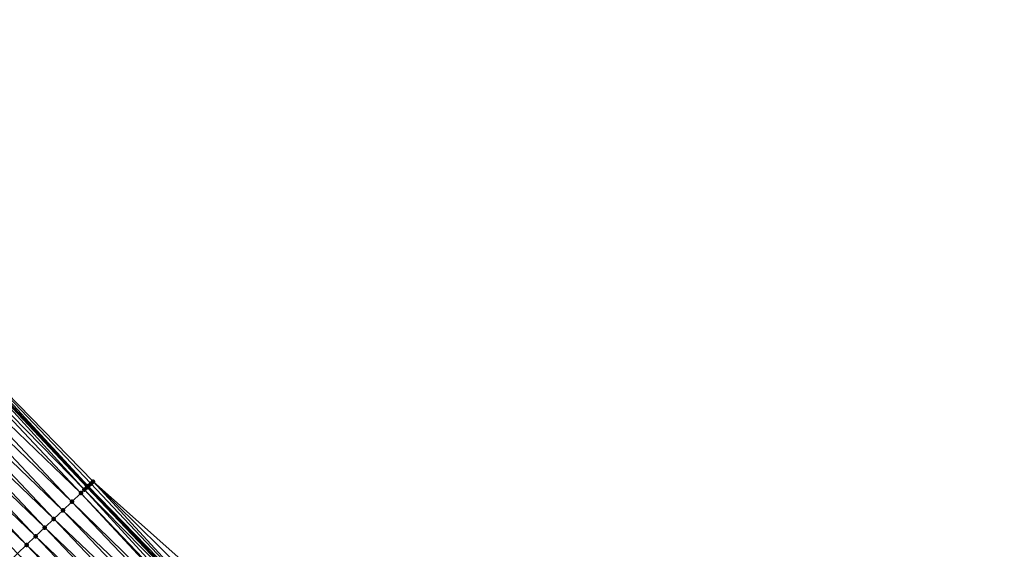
# Model space of a CAD drawing. Header units: feet. Extents: x 2007189 to 2022806, y 818621 to 837694.
# Tile 9 of 256: x 2014932 to 2015011, y 820742 to 820785. Entities that reach past the tile are written whole.
import ezdxf

# ---------------------------------------------------------------- set-up
doc = ezdxf.new("R2010")
doc.units = ezdxf.units.FT
doc.header["$MEASUREMENT"] = 0
for name, color, linetype, lineweight in [('EP_Travel Lane', 172, 'Continuous', 53), ('Road Shots', 141, 'Continuous', 100), ('Road X-Section', 40, 'Continuous', 13)]:
    doc.layers.add(name, color=color, linetype=linetype, lineweight=lineweight)
doc.layers.add('I-77-MM17-21_SB-Surface-Border', color=7, linetype='Continuous')
doc.layers.add('I-77-MM17-21_SB-Surface-TIN', color=7, linetype='Continuous')

msp = doc.modelspace()

# ---------------------------------------------------------------- linework, layer by layer
at = {"layer": 'EP_Travel Lane'}
msp.add_polyline3d([(2014842.275860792, 820849.5650351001, 260.7117928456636), (2014855.724730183, 820834.763242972, 260.5247903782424), (2014869.041121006, 820820.2073636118, 260.323217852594), (2014882.745857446, 820805.6423212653, 260.1184965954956), (2014896.450320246, 820791.0775697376, 259.8783652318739), (2014910.17139129, 820776.4988467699, 259.6398181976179), (2014923.878909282, 820761.9361487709, 259.4603822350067), (2014937.550167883, 820747.4455286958, 259.2970264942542), (2014951.345571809, 820732.9657819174, 259.1412345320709), (2014965.140929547, 820718.4860836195, 258.9779325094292), (2014978.941113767, 820704.161513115, 258.7882111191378), (2014992.852558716, 820689.7938607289, 258.5822450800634), (2015006.715245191, 820675.5115036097, 258.381627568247), (2015020.723628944, 820661.2379424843, 258.2054450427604), (2015034.731847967, 820646.9645492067, 258.0052883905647), (2015048.739892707, 820632.726116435, 257.7976918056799), (2015062.773445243, 820618.478201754, 257.5595994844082), (2015076.762489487, 820604.3064788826, 257.3474256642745), (2015090.885250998, 820590.1470115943, 257.1048472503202), (2015105.008315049, 820575.9872409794, 256.9049549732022), (2015119.12212385, 820562.4036568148, 256.7798236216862)], dxfattribs=at)
at = {"layer": 'I-77-MM17-21_SB-Surface-Border', "color": 3, "linetype": 'Continuous', "lineweight": -3}
msp.add_polyline3d([(2014842.404310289, 820849.6818661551, 260.7026292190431), (2014855.853187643, 820834.88006527, 260.5168261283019), (2014869.8980485, 820821.0183245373, 260.2411397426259), (2014882.906780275, 820805.794559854, 260.1064441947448), (2014897.367757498, 820791.945927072, 259.7819561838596), (2014911.103264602, 820777.3779927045, 259.5410370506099), (2014924.088808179, 820762.1340800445, 259.4448108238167), (2014937.998521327, 820747.8731632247, 259.2587643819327), (2014953.005929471, 820734.5496431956, 258.9808154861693), (2014966.801340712, 820720.0698887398, 258.8262127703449), (2014980.319135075, 820705.4973654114, 258.6346288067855), (2014993.778477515, 820690.691224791, 258.4953967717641), (2015007.633857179, 820676.4141033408, 258.3049938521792), (2015021.642154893, 820662.140629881, 258.1162974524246)], dxfattribs=at)
at = {"layer": 'I-77-MM17-21_SB-Surface-TIN', "color": 128, "linetype": 'Continuous', "lineweight": -3}
for points in [[(2014937.312495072, 820747.2188367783, 259.3174906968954), (2014923.878909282, 820761.9361487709, 259.4603822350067), (2014923.361264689, 820761.4480182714, 259.4987838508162)], [(2014937.623670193, 820747.5157832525, 259.278665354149), (2014924.088808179, 820762.1340800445, 259.4448108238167), (2014923.878909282, 820761.9361487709, 259.4603822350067)], [(2014937.623670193, 820747.5157832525, 259.278665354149), (2014923.878909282, 820761.9361487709, 259.4603822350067), (2014937.550167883, 820747.4455286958, 259.2970264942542)], [(2014937.523935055, 820747.4204549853, 259.3035795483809), (2014937.550167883, 820747.4455286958, 259.2970264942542), (2014923.878909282, 820761.9361487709, 259.4603822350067)], [(2014937.523935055, 820747.4204549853, 259.3035795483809), (2014923.878909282, 820761.9361487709, 259.4603822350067), (2014937.312495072, 820747.2188367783, 259.3174906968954)], [(2014937.827725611, 820747.7103274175, 259.2678793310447), (2014937.998521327, 820747.8731632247, 259.2587643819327), (2014924.088808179, 820762.1340800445, 259.4448108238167)], [(2014937.623670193, 820747.5157832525, 259.278665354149), (2014937.827725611, 820747.7103274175, 259.2678793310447), (2014924.088808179, 820762.1340800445, 259.4448108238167)], [(2014937.039694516, 820746.958763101, 259.3309897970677), (2014923.361264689, 820761.4480182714, 259.4987838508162), (2014922.633560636, 820760.7621269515, 259.5291728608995)], [(2014937.312495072, 820747.2188367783, 259.3174906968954), (2014923.361264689, 820761.4480182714, 259.4987838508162), (2014937.039694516, 820746.958763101, 259.3309897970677)], [(2014935.591932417, 820745.5789134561, 259.3725477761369), (2014921.905800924, 820760.0762947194, 259.5513864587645), (2014921.178067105, 820759.3904349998, 259.5774032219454)], [(2014936.315810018, 820746.2688418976, 259.3512081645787), (2014922.633560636, 820760.7621269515, 259.5291728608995), (2014921.905800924, 820760.0762947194, 259.5513864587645)], [(2014935.591932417, 820745.5789134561, 259.3725477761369), (2014936.315810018, 820746.2688418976, 259.3512081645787), (2014921.905800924, 820760.0762947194, 259.5513864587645)], [(2014936.315810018, 820746.2688418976, 259.3512081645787), (2014937.039694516, 820746.958763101, 259.3309897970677), (2014922.633560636, 820760.7621269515, 259.5291728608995)], [(2014934.868091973, 820744.8889460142, 259.3999289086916), (2014921.178067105, 820759.3904349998, 259.5774032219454), (2014920.450353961, 820758.7045533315, 259.6064568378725)], [(2014934.868091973, 820744.8889460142, 259.3999289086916), (2014935.591932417, 820745.5789134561, 259.3725477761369), (2014921.178067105, 820759.3904349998, 259.5774032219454)], [(2014934.144291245, 820744.1989368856, 259.4337676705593), (2014920.450353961, 820758.7045533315, 259.6064568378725), (2014919.722641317, 820758.0186711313, 259.6355840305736)], [(2014934.144291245, 820744.1989368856, 259.4337676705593), (2014934.868091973, 820744.8889460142, 259.3999289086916), (2014920.450353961, 820758.7045533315, 259.6064568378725)], [(2014933.420463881, 820743.5089557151, 259.4632754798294), (2014919.722641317, 820758.0186711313, 259.6355840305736), (2014918.994942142, 820757.3327746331, 259.6666895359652)], [(2014933.420463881, 820743.5089557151, 259.4632754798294), (2014934.144291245, 820744.1989368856, 259.4337676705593), (2014919.722641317, 820758.0186711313, 259.6355840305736)], [(2014932.696631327, 820742.818979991, 259.4919396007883), (2014918.994942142, 820757.3327746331, 259.6666895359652), (2014918.267235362, 820756.6468862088, 259.6966778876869)], [(2014932.696631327, 820742.818979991, 259.4919396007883), (2014933.420463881, 820743.5089557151, 259.4632754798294), (2014918.994942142, 820757.3327746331, 259.6666895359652)], [(2014931.972799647, 820742.1290033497, 259.5207457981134), (2014932.696631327, 820742.818979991, 259.4919396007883), (2014918.267235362, 820756.6468862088, 259.6966778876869)], [(2014937.623670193, 820747.5157832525, 259.278665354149), (2014937.550167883, 820747.4455286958, 259.2970264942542), (2014951.345571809, 820732.9657819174, 259.1412345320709)], [(2014937.623670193, 820747.5157832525, 259.278665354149), (2014951.558806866, 820733.1691223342, 259.1263509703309), (2014937.827725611, 820747.7103274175, 259.2678793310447)], [(2014937.623670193, 820747.5157832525, 259.278665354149), (2014951.345571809, 820732.9657819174, 259.1412345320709), (2014951.558806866, 820733.1691223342, 259.1263509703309)], [(2014951.558806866, 820733.1691223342, 259.1263509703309), (2014937.998521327, 820747.8731632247, 259.2587643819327), (2014937.827725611, 820747.7103274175, 259.2678793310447)], [(2014952.282378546, 820733.8593718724, 259.0552705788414), (2014953.005929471, 820734.5496431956, 258.9808154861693), (2014937.998521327, 820747.8731632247, 259.2587643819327)], [(2014951.558806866, 820733.1691223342, 259.1263509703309), (2014952.282378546, 820733.8593718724, 259.0552705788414), (2014937.998521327, 820747.8731632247, 259.2587643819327)], [(2014950.657475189, 820732.3096726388, 259.1845582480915), (2014937.039694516, 820746.958763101, 259.3309897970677), (2014936.315810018, 820746.2688418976, 259.3512081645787)], [(2014937.312495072, 820747.2188367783, 259.3174906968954), (2014937.039694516, 820746.958763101, 259.3309897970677), (2014950.835108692, 820732.4790055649, 259.1768642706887)], [(2014950.657475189, 820732.3096726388, 259.1845582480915), (2014950.835108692, 820732.4790055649, 259.1768642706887), (2014937.039694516, 820746.958763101, 259.3309897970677)], [(2014937.523935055, 820747.4204549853, 259.3035795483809), (2014937.312495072, 820747.2188367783, 259.3174906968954), (2014951.345571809, 820732.9657819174, 259.1412345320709)], [(2014937.312495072, 820747.2188367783, 259.3174906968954), (2014950.835108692, 820732.4790055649, 259.1768642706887), (2014951.345571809, 820732.9657819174, 259.1412345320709)], [(2014937.523935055, 820747.4204549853, 259.3035795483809), (2014951.345571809, 820732.9657819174, 259.1412345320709), (2014937.550167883, 820747.4455286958, 259.2970264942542)], [(2014950.111236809, 820731.7890711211, 259.1991336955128), (2014936.315810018, 820746.2688418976, 259.3512081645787), (2014935.591932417, 820745.5789134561, 259.3725477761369)], [(2014950.111236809, 820731.7890711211, 259.1991336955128), (2014950.657475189, 820732.3096726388, 259.1845582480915), (2014936.315810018, 820746.2688418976, 259.3512081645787)], [(2014949.387332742, 820731.0991704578, 259.2161702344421), (2014935.591932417, 820745.5789134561, 259.3725477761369), (2014934.868091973, 820744.8889460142, 259.3999289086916)], [(2014949.387332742, 820731.0991704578, 259.2161702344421), (2014950.111236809, 820731.7890711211, 259.1991336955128), (2014935.591932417, 820745.5789134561, 259.3725477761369)], [(2014948.663499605, 820730.4091953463, 259.2447394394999), (2014934.868091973, 820744.8889460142, 259.3999289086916), (2014934.144291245, 820744.1989368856, 259.4337676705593)], [(2014948.663499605, 820730.4091953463, 259.2447394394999), (2014949.387332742, 820731.0991704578, 259.2161702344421), (2014934.868091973, 820744.8889460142, 259.3999289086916)], [(2014947.939657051, 820729.7192301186, 259.2717776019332), (2014934.144291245, 820744.1989368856, 259.4337676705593), (2014933.420463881, 820743.5089557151, 259.4632754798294)], [(2014947.939657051, 820729.7192301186, 259.2717776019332), (2014948.663499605, 820730.4091953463, 259.2447394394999), (2014934.144291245, 820744.1989368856, 259.4337676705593)], [(2014946.491984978, 820728.3392859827, 259.3279730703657), (2014932.696631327, 820742.818979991, 259.4919396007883), (2014931.972799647, 820742.1290033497, 259.5207457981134)], [(2014947.215814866, 820729.0292645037, 259.2988756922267), (2014933.420463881, 820743.5089557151, 259.4632754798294), (2014932.696631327, 820742.818979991, 259.4919396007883)], [(2014946.491984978, 820728.3392859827, 259.3279730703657), (2014947.215814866, 820729.0292645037, 259.2988756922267), (2014932.696631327, 820742.818979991, 259.4919396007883)], [(2014947.215814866, 820729.0292645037, 259.2988756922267), (2014947.939657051, 820729.7192301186, 259.2717776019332), (2014933.420463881, 820743.5089557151, 259.4632754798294)]]:
    msp.add_3dface(points, dxfattribs=at)
at = {"layer": 'Road Shots', "lineweight": 100}
for p in [(2014937.623670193, 820747.5157832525, 259.278665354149), (2014937.827725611, 820747.7103274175, 259.2678793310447), (2014937.998521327, 820747.8731632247, 259.2587643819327), (2014937.039694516, 820746.958763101, 259.3309897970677), (2014937.312495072, 820747.2188367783, 259.3174906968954), (2014937.523935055, 820747.4204549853, 259.3035795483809), (2014936.315810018, 820746.2688418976, 259.3512081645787), (2014935.591932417, 820745.5789134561, 259.3725477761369), (2014934.868091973, 820744.8889460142, 259.3999289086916), (2014934.144291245, 820744.1989368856, 259.4337676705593), (2014932.696631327, 820742.818979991, 259.4919396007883), (2014933.420463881, 820743.5089557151, 259.4632754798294)]:
    msp.add_point(p, dxfattribs=at)
at = {"layer": 'Road X-Section', "extrusion": (-0.6897632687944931, 0.7239800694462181, 0.00891583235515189), "elevation": -795622.8065600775, "flags": 128}
msp.add_lwpolyline([(-2024977.174358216, 7353.190591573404), (-2024976.938377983, 7353.199706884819), (-2024976.656445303, 7353.21049333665), (-2024976.51847963, 7353.235408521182), (-2024976.22632085, 7353.249320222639), (-2024975.849414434, 7353.262819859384), (-2024974.849414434, 7353.283039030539), (-2024973.849414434, 7353.304379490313), (-2024972.849414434, 7353.331761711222), (-2024971.849414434, 7353.365601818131), (-2024970.849414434, 7353.395110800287), (-2024969.849414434, 7353.423776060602), (-2024968.849414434, 7353.452583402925), (-2024967.849414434, 7353.481622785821), (-2024966.849414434, 7353.512938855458), (-2024965.849414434, 7353.543131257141), (-2024965.57188617, 7353.550101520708), (-2024964.911790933, 7353.560410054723), (-2024964.849414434, 7353.561051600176), (-2024963.849414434, 7353.56888688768), (-2024962.849414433, 7353.589561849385), (-2024961.849414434, 7353.61020838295), (-2024960.849414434, 7353.633511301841), (-2024959.849414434, 7353.654141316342), (-2024958.849414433, 7353.673628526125), (-2024957.849414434, 7353.694604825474), (-2024956.849414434, 7353.713434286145), (-2024955.849414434, 7353.730355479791), (-2024954.849414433, 7353.746379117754), (-2024953.849414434, 7353.761500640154), (-2024952.849414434, 7353.778647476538), (-2024951.849414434, 7353.802708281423), (-2024950.849414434, 7353.825812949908), (-2024949.849414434, 7353.843605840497), (-2024949.838171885, 7353.843814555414)], dxfattribs=at)

doc.saveas('drawing.dxf')
